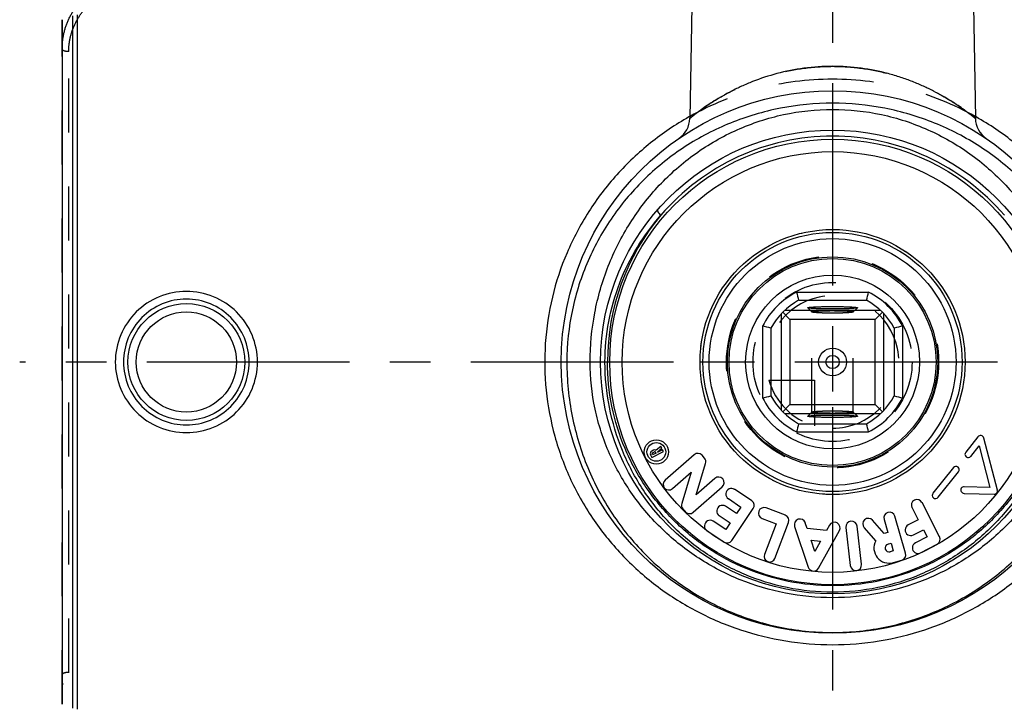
# Model space of a CAD drawing. Header units: millimetres. Extents: x 0 to 1000, y 0 to 1000.
# Tile 2 of 4: x 402 to 521, y 437 to 520. Entities that reach past the tile are written whole.
import ezdxf

# ---------------------------------------------------------------- set-up
doc = ezdxf.new("R2010")
doc.units = ezdxf.units.MM
doc.header["$LTSCALE"] = 65.185185
doc.linetypes.add('CENTER', pattern=[0.6, 0.375, -0.075, 0.075, -0.075])
doc.linetypes.add('HIDDEN', pattern=[0.2, 0.1, -0.1])
doc.layers.get('0').update_dxf_attribs({"linetype": 'CONTINUOUS'})
for name, color, linetype in [('ACHSEN_S', 7, 'CONTINUOUS'), ('DEFAULT_2', 8, 'HIDDEN'), ('FASEN', 7, 'CONTINUOUS'), ('KOERPER', 7, 'CONTINUOUS'), ('KONST.EL_MIT_GEO', 7, 'CONTINUOUS'), ('KURVEN', 7, 'CONTINUOUS')]:
    doc.layers.add(name, color=color, linetype=linetype)

msp = doc.modelspace()

# ---------------------------------------------------------------- linework, layer by layer
at = {"color": 7, "linetype": 'Continuous'}
for p, q in [((495.66, 487.13), (504.34, 487.13)), ((495.91, 486.13), (504.09, 486.13)), ((497, 485.22), (497, 485.23)), ((503, 485.23), (503, 485.22)), ((493.8, 484.49), (493.8, 472.87)), ((493.99, 484.69), (494.85, 483.83)), ((505.81, 484.88), (494.19, 484.88)), ((505.15, 483.83), (494.85, 483.83)), ((494.85, 483.83), (494.85, 473.53)), ((506.01, 484.69), (505.15, 483.83)), ((505.15, 473.53), (505.15, 483.83)), ((506.2, 472.87), (506.2, 484.49)), ((491.55, 483.02), (491.55, 474.34)), ((492.55, 482.77), (492.55, 474.59)), ((507.45, 482.77), (507.45, 474.59)), ((508.45, 483.02), (508.45, 474.34)), ((493.99, 472.67), (494.85, 473.53)), ((494.85, 473.53), (505.15, 473.53)), ((506.01, 472.67), (505.15, 473.53)), ((494.19, 472.48), (505.81, 472.48)), ((497, 472.13), (497, 472.14)), ((503, 472.14), (503, 472.13)), ((495.91, 471.23), (504.09, 471.23)), ((495.66, 470.23), (504.34, 470.23))]:
    msp.add_line(p, q, dxfattribs=at)
for radius in [12.5, 10.5, 1.68, 0.8]:
    msp.add_circle((500, 478.68), radius, dxfattribs=at)
for centre, radius, start, end in [((500, 478.68), 9.5, 117.1908, 152.8092), ((500, 478.68), 8.5, 118.7958, 151.2042), ((566.39, 504.21), 72.77, 193.5755, 194.386), ((433.61, 504.21), 72.77, 345.614, 346.4245), ((500, 478.68), 8.5, 28.7958, 61.2042), ((500, 478.68), 9.5, 27.1908, 62.8092), ((473.92, 410.09), 75.03, 75.6263, 76.4123), ((525.53, 412.29), 72.77, 103.5755, 104.386), ((474.47, 545.07), 72.77, 283.5755, 284.386), ((500, 478.68), 9.5, 207.1908, 242.8092), ((500, 478.68), 8.5, 208.7958, 241.2042), ((500, 478.68), 8.5, 298.7958, 331.2042), ((500, 478.68), 9.5, 297.1908, 332.8092), ((525.53, 545.07), 72.77, 255.614, 256.4245), ((566.39, 453.15), 72.77, 165.614, 166.4245), ((433.61, 453.15), 72.77, 13.5755, 14.386)]:
    msp.add_arc(centre, radius, start, end, dxfattribs=at)
for points, knots in [([(497, 485.23), (497, 485.24), (497.02, 485.25), (497.07, 485.26), (497.14, 485.27), (497.29, 485.29), (497.54, 485.32), (497.9, 485.34), (498.35, 485.35), (498.87, 485.37), (499.42, 485.38), (500, 485.38), (500.58, 485.38), (501.13, 485.37), (501.65, 485.35), (502.1, 485.34), (502.46, 485.32), (502.71, 485.29), (502.86, 485.27), (502.93, 485.26), (502.98, 485.25), (503, 485.24), (503, 485.23)], [0, 0, 0, 0, 0.003434, 0.010995, 0.023081, 0.039668, 0.085818, 0.147807, 0.223285, 0.309396, 0.40283, 0.5, 0.597171, 0.690603, 0.776711, 0.852192, 0.914186, 0.960328, 0.976913, 0.989011, 0.996585, 1, 1, 1, 1]), ([(503, 485.22), (502.99, 485.21), (502.96, 485.2), (502.91, 485.19), (502.83, 485.18), (502.67, 485.16), (502.41, 485.14), (502.05, 485.12), (501.6, 485.1), (501.1, 485.09), (500.56, 485.08), (500, 485.08), (499.44, 485.08), (498.9, 485.09), (498.4, 485.1), (497.96, 485.12), (497.59, 485.14), (497.33, 485.16), (497.17, 485.18), (497.09, 485.19), (497.04, 485.2), (497.01, 485.21), (497, 485.22)], [0, 0, 0, 0, 0.005131, 0.014426, 0.027994, 0.045758, 0.093331, 0.155514, 0.230092, 0.314413, 0.405432, 0.499868, 0.594308, 0.68534, 0.769682, 0.844294, 0.90652, 0.954133, 0.971915, 0.985511, 0.994848, 1, 1, 1, 1]), ([(497, 472.14), (497.01, 472.15), (497.04, 472.16), (497.09, 472.17), (497.17, 472.18), (497.33, 472.2), (497.59, 472.22), (497.96, 472.24), (498.4, 472.26), (498.9, 472.27), (499.44, 472.28), (500, 472.28), (500.56, 472.28), (501.1, 472.27), (501.6, 472.26), (502.05, 472.24), (502.41, 472.22), (502.67, 472.2), (502.83, 472.18), (502.91, 472.17), (502.96, 472.16), (502.99, 472.15), (503, 472.14)], [0, 0, 0, 0, 0.005152, 0.014489, 0.028085, 0.045867, 0.09348, 0.155706, 0.230318, 0.31466, 0.405692, 0.500132, 0.594568, 0.685587, 0.769908, 0.844486, 0.906669, 0.954242, 0.972006, 0.985574, 0.994869, 1, 1, 1, 1]), ([(503, 472.13), (503, 472.12), (502.98, 472.11), (502.93, 472.1), (502.86, 472.09), (502.71, 472.07), (502.46, 472.04), (502.1, 472.02), (501.65, 472.01), (501.13, 471.99), (500.58, 471.98), (500, 471.98), (499.42, 471.98), (498.87, 471.99), (498.35, 472.01), (497.9, 472.02), (497.54, 472.04), (497.29, 472.07), (497.14, 472.09), (497.07, 472.1), (497.02, 472.11), (497, 472.12), (497, 472.13)], [0, 0, 0, 0, 0.003415, 0.010989, 0.023087, 0.039672, 0.085814, 0.147808, 0.223289, 0.309397, 0.402829, 0.5, 0.59717, 0.690604, 0.776715, 0.852193, 0.914182, 0.960332, 0.976919, 0.989005, 0.996566, 1, 1, 1, 1])]:
    msp.add_open_spline(points, degree=3, knots=knots, dxfattribs=at)
at = {"layer": 'ACHSEN_S', "color": 40, "linetype": 'CENTER'}
for p, q in [((500, 629.68), (500, 370.32)), ((598.12, 478.68), (401.88, 478.68))]:
    msp.add_line(p, q, dxfattribs=at)
at = {"layer": 'DEFAULT_2', "color": 8, "linetype": 'HIDDEN'}
for p, q in [((497, 485.22), (497.5, 484.72)), ((502.5, 484.72), (503, 485.22)), ((497.5, 472.63), (497.5, 484.73)), ((497.5, 484.72), (497.5, 484.73)), ((502.5, 472.63), (502.5, 484.73)), ((502.5, 484.73), (502.5, 484.72)), ((497.5, 472.64), (497, 472.14)), ((497.5, 472.63), (497.5, 472.64)), ((503, 472.14), (502.5, 472.64)), ((502.5, 472.64), (502.5, 472.63))]:
    msp.add_line(p, q, dxfattribs=at)
for points, knots in [([(497.5, 484.73), (497.5, 484.74), (497.56, 484.76), (497.59, 484.77), (497.62, 484.78)], [0, 0, 0, 0, 0.290962, 1, 1, 1, 1]), ([(502.5, 484.72), (502.49, 484.71), (502.46, 484.7), (502.39, 484.68), (502.24, 484.66), (502, 484.64), (501.7, 484.62), (501.33, 484.6), (500.76, 484.58), (500, 484.58), (499.24, 484.58), (498.67, 484.6), (498.3, 484.62), (498, 484.64), (497.76, 484.66), (497.61, 484.68), (497.54, 484.7), (497.51, 484.71), (497.5, 484.72)], [0, 0, 0, 0, 0.005683, 0.015425, 0.047381, 0.095242, 0.157421, 0.23176, 0.315645, 0.499909, 0.684187, 0.768089, 0.842452, 0.90466, 0.952555, 0.984546, 0.994301, 1, 1, 1, 1]), ([(497.62, 484.78), (497.76, 484.8), (498.12, 484.83), (498.75, 484.86), (499.53, 484.88), (500.24, 484.88), (500.81, 484.87), (501.21, 484.86), (501.57, 484.85), (501.88, 484.83), (502.14, 484.81), (502.32, 484.79), (502.44, 484.77), (502.49, 484.75), (502.5, 484.73), (502.5, 484.73)], [0, 0, 0, 0, 0.085297, 0.219758, 0.387053, 0.566594, 0.654007, 0.736192, 0.810609, 0.874966, 0.927291, 0.966022, 0.99013, 0.996654, 1, 1, 1, 1]), ([(497.5, 472.64), (497.51, 472.65), (497.54, 472.66), (497.61, 472.68), (497.76, 472.7), (498, 472.72), (498.3, 472.74), (498.67, 472.76), (499.24, 472.78), (500, 472.78), (500.76, 472.78), (501.33, 472.76), (501.7, 472.74), (502, 472.72), (502.24, 472.7), (502.39, 472.68), (502.46, 472.66), (502.49, 472.65), (502.5, 472.64)], [0, 0, 0, 0, 0.005699, 0.015454, 0.047445, 0.09534, 0.157548, 0.231911, 0.315813, 0.500091, 0.684355, 0.76824, 0.842579, 0.904758, 0.952619, 0.984575, 0.994317, 1, 1, 1, 1]), ([(502.38, 472.58), (502.24, 472.56), (501.88, 472.53), (501.25, 472.5), (500.47, 472.48), (499.76, 472.48), (499.19, 472.49), (498.79, 472.5), (498.43, 472.51), (498.12, 472.53), (497.86, 472.55), (497.68, 472.57), (497.56, 472.6), (497.51, 472.61), (497.5, 472.63), (497.5, 472.63)], [0, 0, 0, 0, 0.08509, 0.219439, 0.38671, 0.566299, 0.653753, 0.735985, 0.81045, 0.874852, 0.927217, 0.965981, 0.990106, 0.99663, 1, 1, 1, 1]), ([(502.5, 472.63), (502.5, 472.62), (502.44, 472.6), (502.41, 472.59), (502.38, 472.58)], [0, 0, 0, 0, 0.290875, 1, 1, 1, 1])]:
    msp.add_open_spline(points, degree=3, knots=knots, dxfattribs=at)
at = {"layer": 'FASEN', "color": 7, "linetype": 'Continuous'}
msp.add_line((407, 520.01), (407, 437.35), dxfattribs=at)
at = {"layer": 'KOERPER', "color": 7, "linetype": 'Continuous'}
for p, q in [((483, 521.7), (482.76, 508.1)), ((517, 521.7), (517.24, 508.1)), ((517.55, 469.65), (516.07, 467.79)), ((519.89, 463.22), (518.25, 469.5)), ((479.28, 468.48), (478.72, 468.02)), ((479.39, 468.27), (479.28, 468.48)), ((516.69, 467.29), (517.69, 468.54)), ((517.69, 468.54), (519, 463.53)), ((478.03, 467.46), (478.18, 467.16)), ((478.39, 468.03), (478.18, 467.92)), ((478.18, 467.16), (479.59, 467.88)), ((478.28, 467.47), (478.23, 467.56)), ((478.28, 467.71), (478.5, 467.82)), ((478.69, 467.68), (478.28, 467.47)), ((478.64, 467.77), (478.69, 467.68)), ((478.87, 467.84), (479.39, 468.27)), ((478.9, 467.78), (478.87, 467.84)), ((479.49, 468.08), (478.9, 467.78)), ((479.59, 467.88), (479.49, 468.08)), ((483.28, 467.48), (479.79, 464.42)), ((484.54, 467.08), (484.24, 467.42)), ((483.53, 462.65), (484.68, 466.43)), ((514.58, 465.93), (512.11, 462.84)), ((480.69, 463.4), (482.93, 465.37)), ((482.93, 465.37), (481.79, 461.59)), ((512.74, 462.34), (515.21, 465.43)), ((483.19, 460.54), (486.68, 463.6)), ((485.78, 464.62), (483.53, 462.65)), ((519, 463.53), (515.9, 463.62)), ((490.25, 461.92), (488.18, 463.31)), ((515.87, 462.82), (519.49, 462.72)), ((488.39, 460.37), (487.08, 461.26)), ((487.42, 462.18), (488.92, 461.17)), ((488.92, 461.17), (488.39, 460.37)), ((512.92, 457.59), (510.8, 461.71)), ((481.93, 460.94), (482.23, 460.61)), ((486.32, 460.13), (487.63, 459.25)), ((487.85, 457.13), (490.43, 460.98)), ((494.3, 460.18), (491.97, 461.07)), ((508.82, 455.6), (507.52, 460.06)), ((509.59, 461.09), (510.34, 459.63)), ((487.1, 458.45), (485.59, 459.46)), ((487.63, 459.25), (487.1, 458.45)), ((491.49, 459.79), (493.18, 459.15)), ((493.18, 459.15), (491.77, 455.45)), ((493.04, 454.97), (494.69, 459.3)), ((495.42, 458.83), (497.06, 453.9)), ((496.94, 458.56), (496.71, 459.25)), ((499.63, 458.98), (499.28, 458.34)), ((503.49, 454.25), (502.96, 458.86)), ((506.23, 457.97), (504.83, 459.57)), ((506.22, 459.67), (506.68, 458.1)), ((510.34, 459.63), (509.13, 459.01)), ((484.84, 458.33), (486.9, 456.94)), ((499.28, 458.34), (496.94, 458.56)), ((498.3, 453.79), (500.82, 458.32)), ((501.61, 458.7), (502.14, 454.09)), ((503.81, 458.67), (505.2, 457.09)), ((506.68, 458.1), (506.23, 457.97)), ((509.75, 457.8), (510.96, 458.42)), ((510.96, 458.42), (511.4, 457.57)), ((497.41, 457.15), (498.56, 457.05)), ((497.86, 455.8), (497.41, 457.15)), ((498.56, 457.05), (497.86, 455.8)), ((506.69, 456.69), (507.06, 456.79)), ((507.06, 456.79), (507.33, 455.87)), ((511.4, 457.57), (510, 456.84)), ((510.62, 455.64), (512.63, 456.67)), ((507.33, 455.87), (506.96, 455.77)), ((507.34, 454.46), (508.36, 454.76))]:
    msp.add_line(p, q, dxfattribs=at)
for centre, radius in [((500, 478.68), 12.7), ((478.73, 467.82), 1.47), ((478.73, 467.82), 1.13)]:
    msp.add_circle(centre, radius, dxfattribs=at)
for centre, radius, start, end in [((517.86, 469.4), 0.4, 14.6262, 141.4162), ((478.33, 467.61), 0.34, 117.0544, 207.0544), ((478.33, 467.61), 0.11, 117.0544, 207.0544), ((478.55, 467.72), 0.34, 59.7468, 117.0544), ((478.55, 467.72), 0.11, 27.0544, 117.0544), ((483.73, 466.97), 0.68, 41.1846, 131.1846), ((516.38, 467.54), 0.4, 141.4162, 321.4162), ((484.03, 466.63), 0.68, 343.1846, 41.1846), ((514.9, 465.68), 0.4, 321.4162, 141.4162), ((486.23, 464.11), 0.68, 311.1846, 131.1846), ((480.24, 463.91), 0.68, 131.1846, 311.1846), ((515.88, 463.22), 0.4, 88.2862, 268.4445), ((487.8, 462.74), 0.68, 56.1209, 236.1209), ((512.43, 462.59), 0.4, 141.4162, 321.4162), ((519.5, 463.12), 0.4, 268.4445, 14.6262), ((482.44, 461.39), 0.68, 163.1846, 221.1846), ((486.7, 460.69), 0.68, 56.1209, 236.1209), ((489.87, 461.36), 0.68, 326.1209, 56.1209), ((510.19, 461.4), 0.68, 27.3, 207.3), ((482.74, 461.05), 0.68, 221.1846, 311.1846), ((491.73, 460.43), 0.68, 69.1771, 249.1771), ((494.05, 459.55), 0.68, 339.1771, 69.1771), ((506.87, 459.87), 0.68, 16.258, 196.258), ((485.21, 458.89), 0.68, 56.1209, 236.1209), ((496.07, 459.04), 0.68, 18.4131, 198.4131), ((500.23, 458.65), 0.68, 330.9131, 150.9131), ((502.29, 458.78), 0.68, 6.5547, 186.5547), ((504.32, 459.12), 0.68, 41.258, 221.258), ((509.44, 458.4), 0.68, 117.3, 297.3), ((512.32, 457.28), 0.68, 297.3, 27.3), ((487.28, 457.5), 0.68, 236.1209, 326.1209), ((506.83, 456.23), 1.84, 152.1076, 286.258), ((506.83, 456.23), 0.48, 106.258, 286.258), ((510.31, 456.24), 0.68, 117.3, 297.3), ((492.41, 455.21), 0.68, 159.1771, 339.1771), ((508.17, 455.41), 0.68, 286.258, 16.258), ((502.82, 454.17), 0.68, 186.5547, 6.5547), ((497.71, 454.12), 0.68, 198.4131, 330.9131)]:
    msp.add_arc(centre, radius, start, end, dxfattribs=at)
at = {"layer": 'KONST.EL_MIT_GEO', "color": 7, "linetype": 'Continuous'}
for p, q in [((408.83, 520.58), (408.83, 436.78)), ((408.27, 520.49), (408.27, 436.87)), ((473.1, 478.68), (467.25, 478.68))]:
    msp.add_line(p, q, dxfattribs=at)
at = {"layer": 'KONST.EL_MIT_GEO', "color": 8, "linetype": 'HIDDEN'}
for p, q in [((407, 437.35), (407, 520.01)), ((407.8, 441.2), (407.8, 516.16))]:
    msp.add_line(p, q, dxfattribs=at)
at = {"layer": 'KONST.EL_MIT_GEO', "color": 7, "linetype": 'Continuous'}
for centre, radius in [((500, 478.68), 32.75), ((500, 478.68), 28), ((500, 478.68), 26.9), ((500, 478.68), 25.4), ((500, 478.68), 16), ((500, 478.68), 15.64), ((500, 478.68), 14.9), ((422, 478.68), 7.05), ((422, 478.68), 6.05)]:
    msp.add_circle(centre, radius, dxfattribs=at)
for centre, radius, start, end in [((479.76, 508.15), 3, 304.4762, 359), ((499.85, 477.87), 34.92, 119.2926, 119.4783), ((500.15, 477.87), 34.92, 60.5216, 60.7075), ((520.24, 508.15), 3, 181, 235.5238), ((500, 478.68), 27.27, 90.0014, 139.4926), ((500, 478.68), 27.27, 40.5075, 89.9985), ((500.37, 478.7), 27.54, 140.0156, 180.0315)]:
    msp.add_arc(centre, radius, start, end, dxfattribs=at)
at = {"layer": 'KONST.EL_MIT_GEO', "color": 8, "linetype": 'HIDDEN'}
for points, knots in [([(407, 516.45), (407, 517.03), (407.12, 518.18), (407.63, 519.83), (408.48, 521.37), (410.01, 523.18), (412.58, 524.87), (414.99, 525.44), (416.22, 525.53)], [0, 0, 0, 0, 0.121234, 0.242449, 0.364482, 0.488066, 0.740404, 1, 1, 1, 1]), ([(407.8, 516.16), (407.8, 516.68), (407.91, 517.74), (408.39, 519.26), (409.17, 520.66), (410.58, 522.32), (412.95, 523.86), (415.15, 524.38), (416.28, 524.46)], [0, 0, 0, 0, 0.121424, 0.242768, 0.364868, 0.488463, 0.74068, 1, 1, 1, 1]), ([(407.8, 516.16), (407.7, 516.16), (407.51, 516.17), (407.28, 516.22), (407.14, 516.28), (407.05, 516.34), (407, 516.41), (407, 516.45)], [0, 0, 0, 0, 0.340189, 0.636468, 0.757456, 0.857166, 1, 1, 1, 1]), ([(482.76, 508.1), (482.77, 508.1), (482.77, 508.11), (482.79, 508.12), (482.82, 508.14), (482.86, 508.17), (482.91, 508.21), (482.99, 508.28), (483.13, 508.39), (483.32, 508.54), (483.56, 508.72), (483.83, 508.92), (484.26, 509.24), (484.89, 509.67), (485.75, 510.23), (486.73, 510.81), (487.83, 511.41), (489.04, 511.99), (490.85, 512.76), (493.34, 513.58), (496.58, 514.23), (498.85, 514.38), (500, 514.38)], [0, 0, 0, 0, 0.000382, 0.001529, 0.003436, 0.006096, 0.009501, 0.013639, 0.02406, 0.037236, 0.053022, 0.071263, 0.091805, 0.139178, 0.194017, 0.255371, 0.32247, 0.394691, 0.471516, 0.637041, 0.815026, 1, 1, 1, 1]), ([(500, 514.38), (501.15, 514.38), (503.42, 514.23), (506.66, 513.58), (509.15, 512.76), (510.96, 511.99), (512.17, 511.41), (513.27, 510.81), (514.25, 510.23), (515.11, 509.67), (515.74, 509.24), (516.17, 508.92), (516.44, 508.72), (516.68, 508.54), (516.87, 508.39), (517.02, 508.27), (517.12, 508.19), (517.18, 508.14), (517.21, 508.12), (517.23, 508.11), (517.24, 508.1), (517.24, 508.1)], [0, 0, 0, 0, 0.184974, 0.362959, 0.528484, 0.605309, 0.67753, 0.744629, 0.805983, 0.860822, 0.908195, 0.928737, 0.946979, 0.962764, 0.97594, 0.986361, 0.993904, 0.996564, 0.998471, 0.999618, 1, 1, 1, 1]), ([(500, 512.82), (497, 512.82), (490.99, 512.05), (485.37, 509.78), (482.77, 508.32)], [0, 0, 0, 0, 0.50127, 1, 1, 1, 1]), ([(517.23, 508.32), (514.63, 509.78), (509.01, 512.05), (503, 512.82), (500, 512.82)], [0, 0, 0, 0, 0.49873, 1, 1, 1, 1]), ([(407.8, 441.2), (407.7, 441.2), (407.51, 441.19), (407.28, 441.14), (407.14, 441.08), (407.05, 441.02), (407, 440.95), (407, 440.91)], [0, 0, 0, 0, 0.340189, 0.636468, 0.757456, 0.857166, 1, 1, 1, 1]), ([(416.28, 432.9), (415.15, 432.98), (412.95, 433.5), (410.58, 435.04), (409.17, 436.7), (408.39, 438.1), (407.91, 439.62), (407.8, 440.68), (407.8, 441.2)], [0, 0, 0, 0, 0.25932, 0.511537, 0.635132, 0.757232, 0.878576, 1, 1, 1, 1]), ([(416.22, 431.83), (414.99, 431.92), (412.58, 432.49), (410.01, 434.18), (408.48, 435.99), (407.63, 437.53), (407.12, 439.18), (407, 440.33), (407, 440.91)], [0, 0, 0, 0, 0.259596, 0.511934, 0.635518, 0.757551, 0.878766, 1, 1, 1, 1])]:
    msp.add_open_spline(points, degree=3, knots=knots, dxfattribs=at)
at = {"layer": 'KONST.EL_MIT_GEO', "color": 7, "linetype": 'Continuous'}
for points, knots in [([(500, 514.38), (498.85, 514.38), (496.58, 514.23), (493.34, 513.58), (490.85, 512.76), (489.04, 511.99), (487.83, 511.41), (486.73, 510.81), (485.75, 510.23), (484.89, 509.67), (484.26, 509.24), (483.83, 508.92), (483.56, 508.72), (483.32, 508.54), (483.13, 508.39), (482.98, 508.27), (482.88, 508.19), (482.82, 508.14), (482.79, 508.12), (482.77, 508.11), (482.76, 508.1), (482.76, 508.1)], [0, 0, 0, 0, 0.184974, 0.362959, 0.528484, 0.605309, 0.67753, 0.744629, 0.805983, 0.860822, 0.908195, 0.928737, 0.946979, 0.962764, 0.97594, 0.986361, 0.993904, 0.996564, 0.998471, 0.999618, 1, 1, 1, 1]), ([(517.24, 508.1), (517.24, 508.1), (517.22, 508.11), (517.21, 508.12), (517.18, 508.14), (517.15, 508.17), (517.09, 508.21), (517.01, 508.28), (516.87, 508.39), (516.68, 508.54), (516.44, 508.72), (516.17, 508.92), (515.74, 509.24), (515.11, 509.67), (514.25, 510.23), (513.27, 510.81), (512.17, 511.41), (510.96, 511.99), (509.64, 512.55), (508.21, 513.07), (506.16, 513.68), (503.42, 514.23), (501.15, 514.38), (500, 514.38)], [0, 0, 0, 0, 0.000382, 0.001529, 0.003436, 0.006096, 0.0095, 0.013638, 0.024059, 0.037233, 0.053018, 0.071258, 0.091798, 0.139169, 0.194004, 0.255354, 0.322449, 0.394665, 0.471484, 0.552441, 0.637066, 0.815038, 1, 1, 1, 1]), ([(500, 509.93), (497.89, 509.93), (493.68, 509.52), (487.64, 507.73), (482.12, 504.86), (477.3, 501.03), (473.31, 496.36), (470.29, 490.96), (468.37, 484.99), (467.93, 480.79), (467.93, 478.68)], [0, 0, 0, 0, 0.12754, 0.253804, 0.378203, 0.501091, 0.623579, 0.747092, 0.872659, 1, 1, 1, 1]), ([(532.07, 478.68), (532.07, 480.79), (531.63, 484.99), (529.71, 490.96), (526.69, 496.36), (522.7, 501.03), (517.88, 504.86), (512.36, 507.73), (506.32, 509.52), (502.11, 509.93), (500, 509.93)], [0, 0, 0, 0, 0.127341, 0.252909, 0.376421, 0.498909, 0.621797, 0.746196, 0.87246, 1, 1, 1, 1]), ([(470.74, 478.68), (470.74, 480.66), (471.11, 484.62), (472.75, 490.3), (475.4, 495.53), (478.95, 500.14), (483.34, 503.99), (488.43, 506.91), (494.06, 508.76), (498.02, 509.18), (500, 509.18)], [0, 0, 0, 0, 0.126863, 0.252539, 0.376675, 0.499854, 0.623111, 0.747405, 0.873164, 1, 1, 1, 1]), ([(500, 509.18), (501.98, 509.18), (505.94, 508.76), (511.57, 506.91), (516.67, 503.99), (521.05, 500.14), (524.6, 495.53), (527.25, 490.3), (528.89, 484.62), (529.26, 480.66), (529.26, 478.68)], [0, 0, 0, 0, 0.126836, 0.252595, 0.376889, 0.500147, 0.623325, 0.747461, 0.873137, 1, 1, 1, 1]), ([(482.67, 508.27), (481.04, 507.35), (477.94, 505.25), (473.85, 501.39), (470.44, 496.91), (467.8, 491.92), (466.02, 486.54), (465.17, 480.93), (465.27, 475.25), (466.32, 469.67), (468.28, 464.36), (471.09, 459.47), (474.65, 455.11), (478.87, 451.39), (483.64, 448.4), (488.84, 446.2), (494.34, 444.85), (498.11, 444.55), (500, 444.55)], [0, 0, 0, 0, 0.062241, 0.124404, 0.186637, 0.249058, 0.311715, 0.374559, 0.437466, 0.50028, 0.562887, 0.625263, 0.687469, 0.749637, 0.811912, 0.874401, 0.937125, 1, 1, 1, 1]), ([(500, 444.55), (501.89, 444.55), (505.66, 444.85), (511.16, 446.2), (516.36, 448.4), (521.13, 451.39), (525.35, 455.11), (528.91, 459.47), (531.72, 464.36), (533.68, 469.67), (534.73, 475.25), (534.83, 480.93), (533.98, 486.54), (532.2, 491.92), (529.56, 496.91), (526.15, 501.39), (522.06, 505.25), (518.96, 507.35), (517.33, 508.27)], [0, 0, 0, 0, 0.062875, 0.125598, 0.188088, 0.250363, 0.312531, 0.374737, 0.437113, 0.49972, 0.562534, 0.625441, 0.688286, 0.750942, 0.813363, 0.875596, 0.937759, 1, 1, 1, 1]), ([(478.87, 497.05), (478.85, 497.02), (478.85, 496.96), (478.88, 496.88), (478.95, 496.76), (479.08, 496.59), (479.2, 496.46), (479.27, 496.39)], [0, 0, 0, 0, 0.116286, 0.208534, 0.325903, 0.628659, 1, 1, 1, 1]), ([(472.53, 478.68), (472.53, 480.31), (472.84, 483.58), (474.17, 488.27), (476.31, 492.61), (478.22, 495.2), (479.27, 496.39)], [0, 0, 0, 0, 0.253316, 0.504645, 0.753279, 1, 1, 1, 1]), ([(430.58, 478.68), (430.58, 479.79), (430.13, 482.04), (428.21, 484.88), (425.36, 486.76), (422, 487.42), (418.64, 486.76), (415.79, 484.88), (413.87, 482.04), (413.42, 479.79), (413.42, 478.68)], [0, 0, 0, 0, 0.125012, 0.249978, 0.374955, 0.5, 0.625045, 0.750022, 0.874988, 1, 1, 1, 1]), ([(429.58, 478.68), (429.58, 479.67), (429.19, 481.66), (427.51, 484.19), (424.98, 485.89), (422, 486.48), (419.02, 485.89), (416.49, 484.19), (414.81, 481.66), (414.42, 479.67), (414.42, 478.68)], [0, 0, 0, 0, 0.125039, 0.250005, 0.374965, 0.5, 0.625035, 0.749996, 0.874961, 1, 1, 1, 1]), ([(413.42, 478.68), (413.42, 477.57), (413.87, 475.32), (415.79, 472.49), (418.64, 470.6), (422, 469.94), (425.36, 470.6), (428.21, 472.49), (430.13, 475.32), (430.58, 477.57), (430.58, 478.68)], [0, 0, 0, 0, 0.125012, 0.249978, 0.374956, 0.5, 0.625044, 0.750022, 0.874988, 1, 1, 1, 1]), ([(414.42, 478.68), (414.42, 477.69), (414.81, 475.7), (416.49, 473.17), (419.02, 471.48), (422, 470.88), (424.98, 471.48), (427.51, 473.17), (429.19, 475.7), (429.58, 477.69), (429.58, 478.68)], [0, 0, 0, 0, 0.125039, 0.250005, 0.374966, 0.5, 0.625034, 0.749995, 0.874961, 1, 1, 1, 1]), ([(467.93, 478.68), (467.93, 476.48), (468.36, 472.12), (470.24, 465.89), (473.23, 460.25), (477.18, 455.39), (481.94, 451.41), (487.42, 448.4), (493.51, 446.47), (497.82, 446.02), (500, 446.02)], [0, 0, 0, 0, 0.12969, 0.257377, 0.382102, 0.504177, 0.624897, 0.746331, 0.871042, 1, 1, 1, 1]), ([(500, 450.22), (498.09, 450.22), (494.28, 450.59), (488.81, 452.21), (483.79, 454.82), (479.38, 458.31), (475.7, 462.58), (472.91, 467.52), (471.14, 472.96), (470.74, 476.77), (470.74, 478.68)], [0, 0, 0, 0, 0.126601, 0.252106, 0.376266, 0.499659, 0.623199, 0.74767, 0.873389, 1, 1, 1, 1]), ([(500, 450.88), (498.17, 450.88), (494.51, 451.25), (489.29, 452.88), (484.53, 455.48), (480.4, 458.93), (477.01, 463.13), (474.47, 467.93), (472.89, 473.19), (472.53, 476.85), (472.53, 478.68)], [0, 0, 0, 0, 0.126756, 0.252252, 0.376235, 0.499403, 0.6228, 0.747285, 0.873159, 1, 1, 1, 1]), ([(527.17, 478.68), (527.17, 476.89), (526.81, 473.31), (525.22, 468.18), (522.67, 463.5), (519.29, 459.43), (515.19, 456.08), (510.49, 453.58), (505.37, 452.02), (500, 451.49), (494.63, 452.02), (489.51, 453.58), (484.81, 456.08), (480.71, 459.43), (477.33, 463.5), (474.78, 468.18), (473.19, 473.31), (472.83, 476.89), (472.83, 478.68)], [0, 0, 0, 0, 0.063234, 0.126065, 0.188325, 0.250155, 0.311922, 0.374046, 0.436781, 0.5, 0.56322, 0.625954, 0.688078, 0.749845, 0.811675, 0.873935, 0.936765, 1, 1, 1, 1]), ([(527.47, 478.68), (527.47, 476.85), (527.11, 473.19), (525.53, 467.93), (522.99, 463.13), (519.6, 458.93), (515.47, 455.48), (510.71, 452.88), (505.49, 451.25), (501.83, 450.88), (500, 450.88)], [0, 0, 0, 0, 0.126841, 0.252715, 0.3772, 0.500597, 0.623765, 0.747748, 0.873244, 1, 1, 1, 1]), ([(529.26, 478.68), (529.26, 476.77), (528.86, 472.96), (527.09, 467.52), (524.3, 462.58), (520.62, 458.31), (516.21, 454.82), (511.19, 452.21), (505.72, 450.59), (501.91, 450.22), (500, 450.22)], [0, 0, 0, 0, 0.126611, 0.25233, 0.376801, 0.500341, 0.623734, 0.747894, 0.873399, 1, 1, 1, 1]), ([(500, 446.02), (502.18, 446.02), (506.49, 446.47), (512.58, 448.4), (518.06, 451.41), (522.82, 455.39), (526.77, 460.25), (529.76, 465.89), (531.64, 472.12), (532.07, 476.48), (532.07, 478.68)], [0, 0, 0, 0, 0.128958, 0.253669, 0.375104, 0.495823, 0.617898, 0.742623, 0.87031, 1, 1, 1, 1])]:
    msp.add_open_spline(points, degree=3, knots=knots, dxfattribs=at)
at = {"layer": 'KURVEN', "color": 8, "linetype": 'HIDDEN'}
for p, q in [((500, 494.68), (500, 462.68)), ((516, 478.68), (484, 478.68)), ((492.31, 476.48), (497.8, 476.48)), ((497.8, 476.48), (497.8, 470.99))]:
    msp.add_line(p, q, dxfattribs=at)
for radius in [16, 12.8, 9.6]:
    msp.add_circle((500, 478.68), radius, dxfattribs=at)
for start, end in [(270, 180), (195.962, 254.038)]:
    msp.add_arc((500, 478.68), 8, start, end, dxfattribs=at)

doc.saveas('drawing.dxf')
